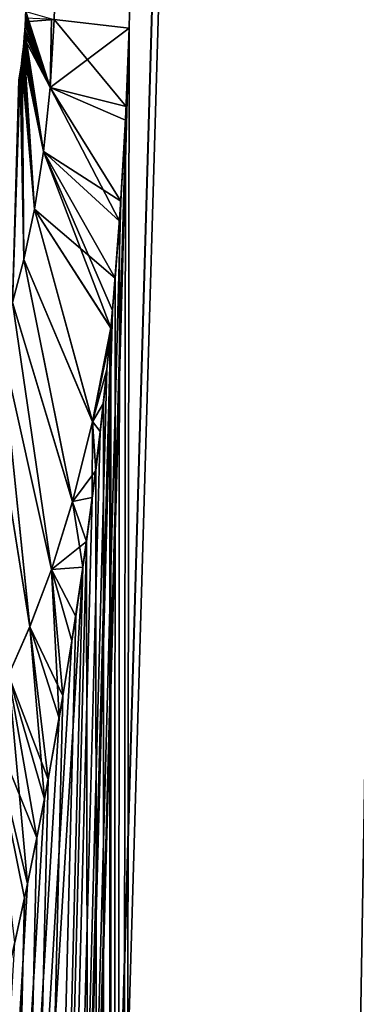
# Model space of a CAD drawing. Header units: millimetres. Extents: x -111 to 111, y -53 to 40.
# Tile 125 of 256: x 23.241 to 23.504, y -20.387 to -19.619. Entities that reach past the tile are written whole.
import ezdxf

# ---------------------------------------------------------------- set-up
doc = ezdxf.new("R2010")
doc.units = ezdxf.units.MM
doc.header["$LTSCALE"] = 52.148148
for name, color, linetype in [('2', 7, 'CONTINUOUS'), ('35', 7, 'CONTINUOUS'), ('36', 7, 'CONTINUOUS'), ('47', 7, 'CONTINUOUS'), ('48', 7, 'CONTINUOUS')]:
    doc.layers.add(name, color=color, linetype=linetype)

msp = doc.modelspace()

# ---------------------------------------------------------------- linework, layer by layer
at = {"layer": '2', "linetype": 'Continuous'}
for points in [[(23.78564, -4.30532, -5.32951), (24.21488, 10, -5.1188), (22.98676, -32, -5.5624), (23.78564, -4.30532, -5.32951)], [(22.98676, -32, -5.5624), (24.21488, 10, -5.1188), (23.31094, -32, -3.99145), (22.98676, -32, -5.5624)], [(24.51171, 10, 3.42616), (24.21488, 10, 5.1188), (23.31094, -32, 3.99145), (24.51171, 10, 3.42616)], [(23.31094, -32, 3.99145), (24.21488, 10, 5.1188), (23.77046, -4.81086, 5.33667), (23.31094, -32, 3.99145)], [(24.21488, 10, -5.1188), (24.51171, 10, -3.42616), (23.31094, -32, -3.99145), (24.21488, 10, -5.1188)], [(23.31094, -32, -3.99145), (24.51171, 10, -3.42616), (23.52787, -32, -2.40225), (23.31094, -32, -3.99145)], [(23.52787, -32, 2.40225), (24.51171, 10, 3.42616), (23.31094, -32, 3.99145), (23.52787, -32, 2.40225)], [(23.77091, -4.79627, -5.33644), (23.78564, -4.30532, -5.32951), (22.98676, -32, -5.5624), (23.77091, -4.79627, -5.33644)], [(23.32609, -19.6253, -5.53692), (23.77091, -4.79627, -5.33644), (22.98676, -32, -5.5624), (23.32609, -19.6253, -5.53692)], [(23.32609, -19.6253, 5.53692), (23.31094, -32, 3.99145), (23.77046, -4.81086, 5.33667), (23.32609, -19.6253, 5.53692)], [(23.32376, -19.6866, -5.53978), (23.32609, -19.6253, -5.53692), (22.98676, -32, -5.5624), (23.32376, -19.6866, -5.53978)], [(23.32326, -19.6971, 5.5407), (23.31094, -32, 3.99145), (23.32609, -19.6253, 5.53692), (23.32326, -19.6971, 5.5407)], [(23.31965, -19.76029, -5.54872), (23.32376, -19.6866, -5.53978), (22.98676, -32, -5.5624), (23.31965, -19.76029, -5.54872)], [(23.31859, -19.77597, 5.5514), (23.31094, -32, 3.99145), (23.32326, -19.6971, 5.5407), (23.31859, -19.77597, 5.5514)], [(23.31311, -19.84556, -5.56652), (23.31965, -19.76029, -5.54872), (22.98676, -32, -5.5624), (23.31311, -19.84556, -5.56652)], [(23.31523, -19.82048, 5.56046), (23.31094, -32, 3.99145), (23.31859, -19.77597, 5.5514), (23.31523, -19.82048, 5.56046)], [(23.31186, -19.85947, 5.57018), (23.31094, -32, 3.99145), (23.31523, -19.82048, 5.56046), (23.31186, -19.85947, 5.57018)], [(23.31189, -19.85921, -5.5701), (23.31311, -19.84556, -5.56652), (22.98676, -32, -5.5624), (23.31189, -19.85921, -5.5701)], [(23.30878, -19.89159, -5.57944), (23.31189, -19.85921, -5.5701), (22.98676, -32, -5.5624), (23.30878, -19.89159, -5.57944)], [(23.31107, -19.868, 5.57254), (23.31094, -32, 3.99145), (23.31186, -19.85947, 5.57018), (23.31107, -19.868, 5.57254)], [(23.30605, -19.91797, 5.5879), (23.31094, -32, 3.99145), (23.31107, -19.868, 5.57254), (23.30605, -19.91797, 5.5879)], [(23.30361, -19.94015, -5.59559), (23.30878, -19.89159, -5.57944), (22.98676, -32, -5.5624), (23.30361, -19.94015, -5.59559)], [(23.30005, -19.9705, 5.60699), (23.31094, -32, 3.99145), (23.30605, -19.91797, 5.5879), (23.30005, -19.9705, 5.60699)], [(23.29743, -19.99158, -5.61549), (23.30361, -19.94015, -5.59559), (22.98676, -32, -5.5624), (23.29743, -19.99158, -5.61549)], [(23.29291, -20.02596, 5.63039), (23.31094, -32, 3.99145), (23.30005, -19.9705, 5.60699), (23.29291, -20.02596, 5.63039)], [(23.29012, -20.04602, -5.63968), (23.29743, -19.99158, -5.61549), (22.98676, -32, -5.5624), (23.29012, -20.04602, -5.63968)], [(22.98676, -32, 5.5624), (23.31094, -32, 3.99145), (23.29291, -20.02596, 5.63039), (22.98676, -32, 5.5624)], [(23.28446, -20.08458, 5.65873), (22.98676, -32, 5.5624), (23.29291, -20.02596, 5.63039), (23.28446, -20.08458, 5.65873)], [(23.28154, -20.10347, -5.66865), (23.29012, -20.04602, -5.63968), (22.55686, -32, -7.10772), (23.28154, -20.10347, -5.66865)], [(22.55686, -32, -7.10772), (23.29012, -20.04602, -5.63968), (22.98676, -32, -5.5624), (22.55686, -32, -7.10772)], [(23.27452, -20.14649, 5.69265), (22.98676, -32, 5.5624), (23.28446, -20.08458, 5.65873), (23.27452, -20.14649, 5.69265)], [(23.27155, -20.16381, -5.70288), (23.28154, -20.10347, -5.66865), (22.55686, -32, -7.10772), (23.27155, -20.16381, -5.70288)], [(23.2629, -20.21177, 5.73283), (22.98676, -32, 5.5624), (23.27452, -20.14649, 5.69265), (23.2629, -20.21177, 5.73283)], [(23.26003, -20.22696, -5.74282), (23.27155, -20.16381, -5.70288), (22.55686, -32, -7.10772), (23.26003, -20.22696, -5.74282)], [(23.25411, -20.25721, 5.76345), (22.98676, -32, 5.5624), (23.2629, -20.21177, 5.73283), (23.25411, -20.25721, 5.76345)], [(23.24678, -20.29299, -5.78905), (23.26003, -20.22696, -5.74282), (22.55686, -32, -7.10772), (23.24678, -20.29299, -5.78905)], [(23.24441, -20.3042, 5.79734), (22.98676, -32, 5.5624), (23.25411, -20.25721, 5.76345), (23.24441, -20.3042, 5.79734)], [(23.23688, -20.33876, -5.82375), (23.24678, -20.29299, -5.78905), (22.55686, -32, -7.10772), (23.23688, -20.33876, -5.82375)], [(23.23374, -20.35271, 5.83475), (22.98676, -32, 5.5624), (23.24441, -20.3042, 5.79734), (23.23374, -20.35271, 5.83475)]]:
    msp.add_3dface(points, dxfattribs=at)
at = {"layer": '35', "linetype": 'Continuous'}
for points in [[(23.26765, -19.61851, 5.86323), (23.32609, -19.6253, 5.53692), (23.71604, -4.80544, 5.66313), (23.26765, -19.61851, 5.86323)], [(23.32609, -19.6253, 5.53692), (23.77046, -4.81086, 5.33667), (23.71604, -4.80544, 5.66313), (23.32609, -19.6253, 5.53692)]]:
    msp.add_3dface(points, dxfattribs=at)
at = {"layer": '36', "linetype": 'Continuous'}
for points in [[(23.2447, -19.62632, 6.2403), (23.26458, -19.67162, 5.873), (23.24489, -19.62333, 6.23654), (23.2447, -19.62632, 6.2403)], [(23.24489, -19.62333, 6.23654), (23.26458, -19.67162, 5.873), (23.24505, -19.62044, 6.23365), (23.24489, -19.62333, 6.23654)], [(23.24505, -19.62044, 6.23365), (23.26765, -19.61851, 5.86323), (23.24518, -19.61756, 6.23152), (23.24505, -19.62044, 6.23365)], [(23.26458, -19.67162, 5.873), (23.26765, -19.61851, 5.86323), (23.24505, -19.62044, 6.23365), (23.26458, -19.67162, 5.873)], [(23.32609, -19.6253, 5.53692), (23.26765, -19.61851, 5.86323), (23.26458, -19.67162, 5.873), (23.32609, -19.6253, 5.53692)], [(23.24422, -19.63277, 6.25117), (23.26458, -19.67162, 5.873), (23.24448, -19.62944, 6.24509), (23.24422, -19.63277, 6.25117)], [(23.24448, -19.62944, 6.24509), (23.26458, -19.67162, 5.873), (23.2447, -19.62632, 6.2403), (23.24448, -19.62944, 6.24509)], [(23.32326, -19.6971, 5.5407), (23.32609, -19.6253, 5.53692), (23.26458, -19.67162, 5.873), (23.32326, -19.6971, 5.5407)], [(23.24357, -19.63991, 6.26752), (23.25923, -19.72154, 5.89715), (23.24392, -19.63627, 6.25861), (23.24357, -19.63991, 6.26752)], [(23.24392, -19.63627, 6.25861), (23.25923, -19.72154, 5.89715), (23.24422, -19.63277, 6.25117), (23.24392, -19.63627, 6.25861)], [(23.25923, -19.72154, 5.89715), (23.26458, -19.67162, 5.873), (23.24422, -19.63277, 6.25117), (23.25923, -19.72154, 5.89715)], [(23.24273, -19.64755, 6.29006), (23.25215, -19.76647, 5.9333), (23.24318, -19.64367, 6.27796), (23.24273, -19.64755, 6.29006)], [(23.24318, -19.64367, 6.27796), (23.25923, -19.72154, 5.89715), (23.24357, -19.63991, 6.26752), (23.24318, -19.64367, 6.27796)], [(23.25215, -19.76647, 5.9333), (23.25923, -19.72154, 5.89715), (23.24318, -19.64367, 6.27796), (23.25215, -19.76647, 5.9333)], [(23.24167, -19.65572, 6.31985), (23.24391, -19.80575, 5.97872), (23.24223, -19.65156, 6.30396), (23.24167, -19.65572, 6.31985)], [(23.24223, -19.65156, 6.30396), (23.25215, -19.76647, 5.9333), (23.24273, -19.64755, 6.29006), (23.24223, -19.65156, 6.30396)], [(23.24391, -19.80575, 5.97872), (23.25215, -19.76647, 5.9333), (23.24223, -19.65156, 6.30396), (23.24391, -19.80575, 5.97872)], [(23.24034, -19.66449, 6.3584), (23.23501, -19.83954, 6.03094), (23.24104, -19.66002, 6.33794), (23.24034, -19.66449, 6.3584)], [(23.23501, -19.83954, 6.03094), (23.24391, -19.80575, 5.97872), (23.24104, -19.66002, 6.33794), (23.23501, -19.83954, 6.03094)], [(23.24104, -19.66002, 6.33794), (23.24391, -19.80575, 5.97872), (23.24167, -19.65572, 6.31985), (23.24104, -19.66002, 6.33794)], [(23.25923, -19.72154, 5.89715), (23.31859, -19.77597, 5.5514), (23.26458, -19.67162, 5.873), (23.25923, -19.72154, 5.89715)], [(23.31859, -19.77597, 5.5514), (23.32326, -19.6971, 5.5407), (23.26458, -19.67162, 5.873), (23.31859, -19.77597, 5.5514)], [(23.25215, -19.76647, 5.9333), (23.31523, -19.82048, 5.56046), (23.25923, -19.72154, 5.89715), (23.25215, -19.76647, 5.9333)], [(23.31523, -19.82048, 5.56046), (23.31859, -19.77597, 5.5514), (23.25923, -19.72154, 5.89715), (23.31523, -19.82048, 5.56046)], [(23.24391, -19.80575, 5.97872), (23.29763, -19.93252, 5.62189), (23.25215, -19.76647, 5.9333), (23.24391, -19.80575, 5.97872)], [(23.31186, -19.85947, 5.57018), (23.31523, -19.82048, 5.56046), (23.25215, -19.76647, 5.9333), (23.31186, -19.85947, 5.57018)], [(23.29763, -19.93252, 5.62189), (23.31186, -19.85947, 5.57018), (23.25215, -19.76647, 5.9333), (23.29763, -19.93252, 5.62189)], [(23.23501, -19.83954, 6.03094), (23.2819, -19.99489, 5.68208), (23.24391, -19.80575, 5.97872), (23.23501, -19.83954, 6.03094)], [(23.2819, -19.99489, 5.68208), (23.29763, -19.93252, 5.62189), (23.24391, -19.80575, 5.97872), (23.2819, -19.99489, 5.68208)], [(23.2258, -19.86846, 6.08801), (23.26542, -20.04775, 5.7478), (23.23501, -19.83954, 6.03094), (23.2258, -19.86846, 6.08801)], [(23.26542, -20.04775, 5.7478), (23.2819, -19.99489, 5.68208), (23.23501, -19.83954, 6.03094), (23.26542, -20.04775, 5.7478)], [(23.31107, -19.868, 5.57254), (23.31186, -19.85947, 5.57018), (23.29763, -19.93252, 5.62189), (23.31107, -19.868, 5.57254)], [(23.21651, -19.89324, 6.14854), (23.2487, -20.0924, 5.81698), (23.2258, -19.86846, 6.08801), (23.21651, -19.89324, 6.14854)], [(23.2487, -20.0924, 5.81698), (23.26542, -20.04775, 5.7478), (23.2258, -19.86846, 6.08801), (23.2487, -20.0924, 5.81698)], [(23.30605, -19.91797, 5.5879), (23.31107, -19.868, 5.57254), (23.29763, -19.93252, 5.62189), (23.30605, -19.91797, 5.5879)], [(23.23206, -20.13021, 5.88827), (23.2487, -20.0924, 5.81698), (23.21651, -19.89324, 6.14854), (23.23206, -20.13021, 5.88827)], [(23.30005, -19.9705, 5.60699), (23.30605, -19.91797, 5.5879), (23.29763, -19.93252, 5.62189), (23.30005, -19.9705, 5.60699)], [(23.2819, -19.99489, 5.68208), (23.30005, -19.9705, 5.60699), (23.29763, -19.93252, 5.62189), (23.2819, -19.99489, 5.68208)], [(23.29291, -20.02596, 5.63039), (23.30005, -19.9705, 5.60699), (23.2819, -19.99489, 5.68208), (23.29291, -20.02596, 5.63039)], [(23.26542, -20.04775, 5.7478), (23.29291, -20.02596, 5.63039), (23.2819, -19.99489, 5.68208), (23.26542, -20.04775, 5.7478)], [(23.28446, -20.08458, 5.65873), (23.29291, -20.02596, 5.63039), (23.26542, -20.04775, 5.7478), (23.28446, -20.08458, 5.65873)], [(23.2487, -20.0924, 5.81698), (23.27452, -20.14649, 5.69265), (23.26542, -20.04775, 5.7478), (23.2487, -20.0924, 5.81698)], [(23.27452, -20.14649, 5.69265), (23.28446, -20.08458, 5.65873), (23.26542, -20.04775, 5.7478), (23.27452, -20.14649, 5.69265)], [(23.23206, -20.13021, 5.88827), (23.2629, -20.21177, 5.73283), (23.2487, -20.0924, 5.81698), (23.23206, -20.13021, 5.88827)], [(23.2629, -20.21177, 5.73283), (23.27452, -20.14649, 5.69265), (23.2487, -20.0924, 5.81698), (23.2629, -20.21177, 5.73283)], [(23.21566, -20.16237, 5.96078), (23.25411, -20.25721, 5.76345), (23.23206, -20.13021, 5.88827), (23.21566, -20.16237, 5.96078)], [(23.25411, -20.25721, 5.76345), (23.2629, -20.21177, 5.73283), (23.23206, -20.13021, 5.88827), (23.25411, -20.25721, 5.76345)], [(23.23374, -20.35271, 5.83475), (23.24441, -20.3042, 5.79734), (23.21566, -20.16237, 5.96078), (23.23374, -20.35271, 5.83475)], [(23.24441, -20.3042, 5.79734), (23.25411, -20.25721, 5.76345), (23.21566, -20.16237, 5.96078), (23.24441, -20.3042, 5.79734)]]:
    msp.add_3dface(points, dxfattribs=at)
at = {"layer": '47', "linetype": 'Continuous'}
for points in [[(23.24527, -19.61552, -6.23046), (23.26458, -19.67162, -5.873), (23.24511, -19.61913, -6.23259), (23.24527, -19.61552, -6.23046)], [(23.24538, -19.61222, -6.22955), (23.26458, -19.67162, -5.873), (23.24527, -19.61552, -6.23046), (23.24538, -19.61222, -6.22955)], [(23.26458, -19.67162, -5.873), (23.24538, -19.61222, -6.22955), (23.26554, -19.61818, -5.88087), (23.26458, -19.67162, -5.873)], [(23.2449, -19.62309, -6.23626), (23.26458, -19.67162, -5.873), (23.24463, -19.6274, -6.24186), (23.2449, -19.62309, -6.23626)], [(23.24511, -19.61913, -6.23259), (23.26458, -19.67162, -5.873), (23.2449, -19.62309, -6.23626), (23.24511, -19.61913, -6.23259)], [(23.26765, -19.61851, -5.86323), (23.26458, -19.67162, -5.873), (23.26554, -19.61818, -5.88087), (23.26765, -19.61851, -5.86323)], [(23.26765, -19.61851, -5.86323), (23.32376, -19.6866, -5.53978), (23.26458, -19.67162, -5.873), (23.26765, -19.61851, -5.86323)], [(23.32609, -19.6253, -5.53692), (23.32376, -19.6866, -5.53978), (23.26765, -19.61851, -5.86323), (23.32609, -19.6253, -5.53692)], [(23.24463, -19.6274, -6.24186), (23.25923, -19.72154, -5.89715), (23.24428, -19.63205, -6.24976), (23.24463, -19.6274, -6.24186)], [(23.26458, -19.67162, -5.873), (23.25923, -19.72154, -5.89715), (23.24463, -19.6274, -6.24186), (23.26458, -19.67162, -5.873)], [(23.24386, -19.63696, -6.26021), (23.25215, -19.76647, -5.9333), (23.24334, -19.64211, -6.27349), (23.24386, -19.63696, -6.26021)], [(23.24428, -19.63205, -6.24976), (23.25923, -19.72154, -5.89715), (23.24386, -19.63696, -6.26021), (23.24428, -19.63205, -6.24976)], [(23.25923, -19.72154, -5.89715), (23.25215, -19.76647, -5.9333), (23.24386, -19.63696, -6.26021), (23.25923, -19.72154, -5.89715)], [(23.24334, -19.64211, -6.27349), (23.25215, -19.76647, -5.9333), (23.24273, -19.64753, -6.28998), (23.24334, -19.64211, -6.27349)], [(23.24201, -19.65325, -6.31023), (23.24391, -19.80575, -5.97873), (23.24115, -19.6593, -6.33477), (23.24201, -19.65325, -6.31023)], [(23.24273, -19.64753, -6.28998), (23.24391, -19.80575, -5.97873), (23.24201, -19.65325, -6.31023), (23.24273, -19.64753, -6.28998)], [(23.25215, -19.76647, -5.9333), (23.24391, -19.80575, -5.97873), (23.24273, -19.64753, -6.28998), (23.25215, -19.76647, -5.9333)], [(23.24115, -19.6593, -6.33477), (23.23501, -19.83954, -6.03094), (23.24014, -19.66567, -6.36412), (23.24115, -19.6593, -6.33477)], [(23.24391, -19.80575, -5.97873), (23.23501, -19.83954, -6.03094), (23.24115, -19.6593, -6.33477), (23.24391, -19.80575, -5.97873)], [(23.26458, -19.67162, -5.873), (23.31965, -19.76029, -5.54872), (23.25923, -19.72154, -5.89715), (23.26458, -19.67162, -5.873)], [(23.32376, -19.6866, -5.53978), (23.31965, -19.76029, -5.54872), (23.26458, -19.67162, -5.873), (23.32376, -19.6866, -5.53978)], [(23.25923, -19.72154, -5.89715), (23.31189, -19.85921, -5.5701), (23.25215, -19.76647, -5.9333), (23.25923, -19.72154, -5.89715)], [(23.31311, -19.84556, -5.56652), (23.31189, -19.85921, -5.5701), (23.25923, -19.72154, -5.89715), (23.31311, -19.84556, -5.56652)], [(23.31965, -19.76029, -5.54872), (23.31311, -19.84556, -5.56652), (23.25923, -19.72154, -5.89715), (23.31965, -19.76029, -5.54872)], [(23.24391, -19.80575, -5.97873), (23.25215, -19.76647, -5.9333), (23.29766, -19.9324, -5.62178), (23.24391, -19.80575, -5.97873)], [(23.25215, -19.76647, -5.9333), (23.31189, -19.85921, -5.5701), (23.29766, -19.9324, -5.62178), (23.25215, -19.76647, -5.9333)], [(23.23501, -19.83954, -6.03094), (23.24391, -19.80575, -5.97873), (23.28192, -19.99479, -5.68197), (23.23501, -19.83954, -6.03094)], [(23.28192, -19.99479, -5.68197), (23.24391, -19.80575, -5.97873), (23.29766, -19.9324, -5.62178), (23.28192, -19.99479, -5.68197)], [(23.2258, -19.86846, -6.08801), (23.23501, -19.83954, -6.03094), (23.26545, -20.04767, -5.74769), (23.2258, -19.86846, -6.08801)], [(23.26545, -20.04767, -5.74769), (23.23501, -19.83954, -6.03094), (23.28192, -19.99479, -5.68197), (23.26545, -20.04767, -5.74769)], [(23.31189, -19.85921, -5.5701), (23.30878, -19.89159, -5.57944), (23.29766, -19.9324, -5.62178), (23.31189, -19.85921, -5.5701)], [(23.21651, -19.89324, -6.14854), (23.2258, -19.86846, -6.08801), (23.24873, -20.09234, -5.81687), (23.21651, -19.89324, -6.14854)], [(23.24873, -20.09234, -5.81687), (23.2258, -19.86846, -6.08801), (23.26545, -20.04767, -5.74769), (23.24873, -20.09234, -5.81687)], [(23.30878, -19.89159, -5.57944), (23.30361, -19.94015, -5.59559), (23.29766, -19.9324, -5.62178), (23.30878, -19.89159, -5.57944)], [(23.23208, -20.13015, -5.88816), (23.21651, -19.89324, -6.14854), (23.24873, -20.09234, -5.81687), (23.23208, -20.13015, -5.88816)], [(23.29743, -19.99158, -5.61549), (23.28192, -19.99479, -5.68197), (23.29766, -19.9324, -5.62178), (23.29743, -19.99158, -5.61549)], [(23.30361, -19.94015, -5.59559), (23.29743, -19.99158, -5.61549), (23.29766, -19.9324, -5.62178), (23.30361, -19.94015, -5.59559)], [(23.29743, -19.99158, -5.61549), (23.29012, -20.04602, -5.63968), (23.28192, -19.99479, -5.68197), (23.29743, -19.99158, -5.61549)], [(23.29012, -20.04602, -5.63968), (23.26545, -20.04767, -5.74769), (23.28192, -19.99479, -5.68197), (23.29012, -20.04602, -5.63968)], [(23.29012, -20.04602, -5.63968), (23.28154, -20.10347, -5.66865), (23.26545, -20.04767, -5.74769), (23.29012, -20.04602, -5.63968)], [(23.27155, -20.16381, -5.70288), (23.24873, -20.09234, -5.81687), (23.26545, -20.04767, -5.74769), (23.27155, -20.16381, -5.70288)], [(23.28154, -20.10347, -5.66865), (23.27155, -20.16381, -5.70288), (23.26545, -20.04767, -5.74769), (23.28154, -20.10347, -5.66865)], [(23.26003, -20.22696, -5.74282), (23.23208, -20.13015, -5.88816), (23.24873, -20.09234, -5.81687), (23.26003, -20.22696, -5.74282)], [(23.27155, -20.16381, -5.70288), (23.26003, -20.22696, -5.74282), (23.24873, -20.09234, -5.81687), (23.27155, -20.16381, -5.70288)], [(23.24678, -20.29299, -5.78905), (23.21569, -20.16233, -5.96068), (23.23208, -20.13015, -5.88816), (23.24678, -20.29299, -5.78905)], [(23.26003, -20.22696, -5.74282), (23.24678, -20.29299, -5.78905), (23.23208, -20.13015, -5.88816), (23.26003, -20.22696, -5.74282)], [(23.24678, -20.29299, -5.78905), (23.23688, -20.33876, -5.82375), (23.21569, -20.16233, -5.96068), (23.24678, -20.29299, -5.78905)]]:
    msp.add_3dface(points, dxfattribs=at)
at = {"layer": '48', "linetype": 'Continuous'}
msp.add_3dface([(23.77091, -4.79627, -5.33644), (23.32609, -19.6253, -5.53692), (23.26765, -19.61851, -5.86323), (23.77091, -4.79627, -5.33644)], dxfattribs=at)

doc.saveas('drawing.dxf')
